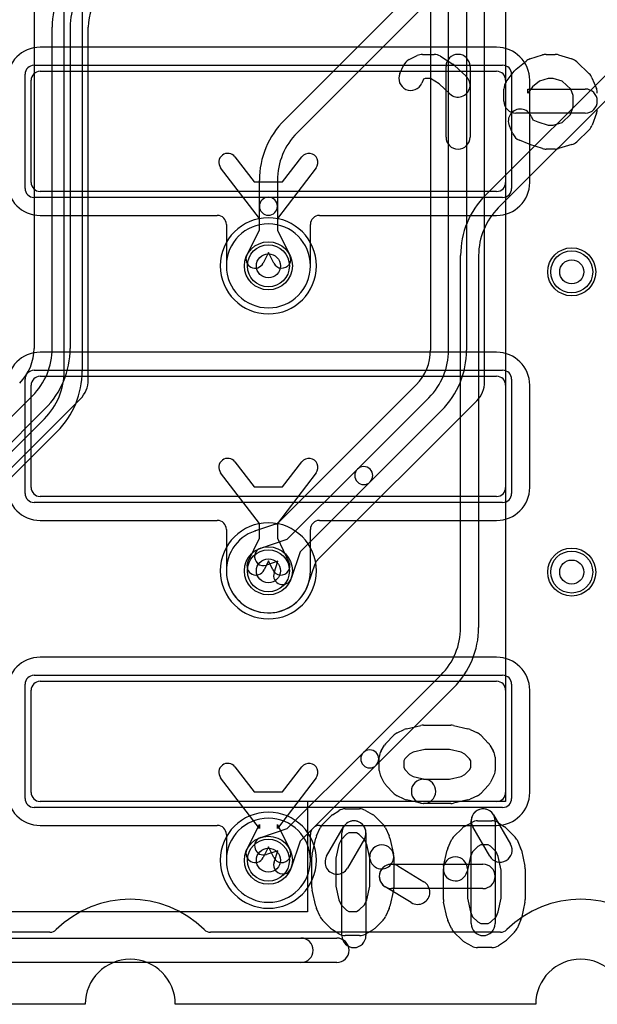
# Model space of a CAD drawing. Extents: x 0 to 30.5, y 0 to 20.
# Tile 2 of 17: x 5.7 to 10.5, y 0 to 8.2. Entities that reach past the tile are written whole.
import ezdxf

# ---------------------------------------------------------------- set-up
doc = ezdxf.new("R2010")
doc.units = 0
for name, color, linetype in [('Hole', 1, 'CONTINUOUS'), ('L1', 3, 'CONTINUOUS'), ('L2', 3, 'CONTINUOUS'), ('L3', 3, 'CONTINUOUS'), ('L4', 3, 'CONTINUOUS'), ('MetalMask-A', 176, 'CONTINUOUS'), ('Outline', 7, 'CONTINUOUS'), ('PartsArea-A', 111, 'CONTINUOUS'), ('PartsSilk-A', 221, 'CONTINUOUS'), ('PartsSilk-B', 221, 'CONTINUOUS'), ('Resist-A', 2, 'CONTINUOUS'), ('Resist-B', 2, 'CONTINUOUS'), ('Silk-A', 140, 'CONTINUOUS'), ('Silk-B', 140, 'CONTINUOUS')]:
    doc.layers.add(name, color=color, linetype=linetype)

msp = doc.modelspace()

# ---------------------------------------------------------------- linework, layer by layer
at = {"layer": 'Hole'}
for centre in [(7.725, 6.15), (10.25, 6.1), (7.725, 3.61), (10.25, 3.6), (7.725, 1.2)]:
    msp.add_circle(centre, 0.1, dxfattribs=at)
at = {"layer": 'L1'}
for p, q in [((9.625, 7.97004), (5.825, 7.97004)), ((5.825, 7.77), (9.625, 7.77)), ((5.75, 6.845), (5.75, 7.695)), ((9.7, 7.695), (9.7, 6.845)), ((9.90004, 6.845), (9.90004, 7.695)), ((7.44689, 7.0575), (7.60638, 6.84877)), ((7.84362, 6.84877), (8.00311, 7.0575)), ((7.65, 6.54463), (7.32771, 6.96642)), ((8.12229, 6.96642), (7.8, 6.54463)), ((7.60638, 6.84877), (7.84362, 6.84877)), ((9.625, 6.77), (5.825, 6.77)), ((5.825, 6.56996), (7.29999, 6.56996)), ((8.15001, 6.56996), (9.625, 6.56996)), ((7.37496, 6.49499), (7.37496, 6.15)), ((7.65, 6.44766), (7.65, 6.54463)), ((7.8, 6.54463), (7.8, 6.44766)), ((8.07504, 6.15), (8.07504, 6.49499)), ((7.54604, 6.23929), (7.65, 6.44766)), ((7.8, 6.44766), (7.90396, 6.23929)), ((7.725, 6.262), (7.68026, 6.17233)), ((7.76974, 6.17233), (7.725, 6.262)), ((9.625, 5.43004), (5.825, 5.43004)), ((5.825, 5.23), (9.625, 5.23)), ((5.75, 4.305), (5.75, 5.155)), ((9.7, 5.155), (9.7, 4.305)), ((9.90004, 4.305), (9.90004, 5.155)), ((7.44689, 4.5175), (7.60638, 4.30877)), ((7.84362, 4.30877), (8.00311, 4.5175)), ((7.65, 4.00463), (7.32771, 4.42642)), ((8.12229, 4.42642), (7.8, 4.00463)), ((7.60638, 4.30877), (7.84362, 4.30877)), ((9.625, 4.23), (5.825, 4.23)), ((5.825, 4.02996), (7.29999, 4.02996)), ((8.15001, 4.02996), (9.625, 4.02996)), ((7.37496, 3.95499), (7.37496, 3.61)), ((7.65, 3.88305), (7.65, 4.00463)), ((7.8, 4.00463), (7.8, 3.88305)), ((8.07504, 3.61), (8.07504, 3.95499)), ((7.55368, 3.68214), (7.65, 3.88305)), ((7.8, 3.88305), (7.89632, 3.68214)), ((7.725, 3.69252), (7.68894, 3.6173)), ((7.76106, 3.6173), (7.725, 3.69252)), ((9.625, 2.89004), (5.825, 2.89004)), ((5.825, 2.69), (9.625, 2.69)), ((5.75, 1.765), (5.75, 2.615)), ((9.7, 2.615), (9.7, 1.765)), ((9.90004, 1.765), (9.90004, 2.615)), ((7.44689, 1.9775), (7.60638, 1.76877)), ((7.84362, 1.76877), (8.00311, 1.9775)), ((7.65, 1.46463), (7.32771, 1.88642)), ((8.12229, 1.88642), (7.8, 1.46463)), ((7.60638, 1.76877), (7.84362, 1.76877)), ((9.625, 1.69), (5.825, 1.69)), ((5.825, 1.48996), (7.29998, 1.48996)), ((7.54604, 1.28929), (7.65, 1.49766)), ((7.65, 1.49766), (7.65, 1.46463)), ((7.8, 1.46463), (7.8, 1.49766)), ((7.8, 1.49766), (7.90396, 1.28929)), ((8.15002, 1.48996), (9.625, 1.48996)), ((7.37495, 1.41499), (7.37495, 1.20001)), ((8.07505, 1.20001), (8.07505, 1.41499)), ((7.725, 1.312), (7.68026, 1.22233)), ((7.76974, 1.22233), (7.725, 1.312)), ((5.90651, 0.6), (1, 0.6)), ((9.65651, 0.6), (7.24349, 0.6))]:
    msp.add_line(p, q, dxfattribs=at)
for centre in [(7.725, 6.15), (10.25, 6.1), (7.725, 3.61), (10.25, 3.6), (7.725, 1.2)]:
    msp.add_circle(centre, 0.2, dxfattribs=at)
for centre, radius, start, end in [((5.825, 7.695), 0.27504, 90, 180), ((9.625, 7.695), 0.27504, 0, 90), ((5.825, 7.695), 0.075, 90, 180), ((9.625, 7.695), 0.075, 0, 90), ((7.3873, 7.01196), 0.075, 37.387865, -142.616689), ((8.0627, 7.01196), 0.075, -37.387865, 142.616689), ((5.825, 6.845), 0.27504, 180, -90), ((5.825, 6.845), 0.075, 180, -90), ((9.625, 6.845), 0.27504, -90, 0), ((9.625, 6.845), 0.075, -90, 0), ((7.29999, 6.49499), 0.07497, 0, 90), ((8.15001, 6.49499), 0.07497, 90, 180), ((7.61315, 6.20581), 0.075, 153.486197, -26.515959), ((7.83685, 6.20581), 0.075, -153.486197, 26.515959), ((7.725, 6.15), 0.35004, 180, 0), ((5.825, 5.155), 0.27504, 90, 180), ((9.625, 5.155), 0.27504, 0, 90), ((5.825, 5.155), 0.075, 90, 180), ((9.625, 5.155), 0.075, 0, 90), ((7.3873, 4.47196), 0.075, 37.387865, -142.616689), ((8.0627, 4.47196), 0.075, -37.387865, 142.616689), ((5.825, 4.305), 0.27504, 180, -90), ((5.825, 4.305), 0.075, 180, -90), ((9.625, 4.305), 0.27504, -90, 0), ((9.625, 4.305), 0.075, -90, 0), ((7.29999, 3.95499), 0.07497, 0, 90), ((8.15001, 3.95499), 0.07497, 90, 180), ((7.725, 3.61), 0.35004, 180, 0), ((7.62131, 3.64972), 0.075, 154.388196, -25.614216), ((7.82869, 3.64972), 0.075, -154.388196, 25.614216), ((5.825, 2.615), 0.27504, 90, 180), ((9.625, 2.615), 0.27504, 0, 90), ((5.825, 2.615), 0.075, 90, 180), ((9.625, 2.615), 0.075, 0, 90), ((7.3873, 1.93196), 0.075, 37.387865, -142.616689), ((8.0627, 1.93196), 0.075, -37.387865, 142.616689), ((5.825, 1.765), 0.27504, 180, -90), ((5.825, 1.765), 0.075, 180, -90), ((9.625, 1.765), 0.27504, -90, 0), ((9.625, 1.765), 0.075, -90, 0), ((7.29998, 1.41499), 0.07497, 0, 90), ((8.15002, 1.41499), 0.07497, 90, 180), ((7.61315, 1.25581), 0.075, 153.486197, -26.515959), ((7.83685, 1.25581), 0.075, -153.486197, 26.515959), ((7.725, 1.20001), 0.35005, 180, 0), ((6.575, 0), 0.875, 45.277813, 134.722186), ((10.325, 0), 0.875, 45.277813, 134.722186), ((5.90651, 0.675), 0.075, -90, -45.275484), ((7.24349, 0.675), 0.075, -134.724516, -90), ((9.65651, 0.675), 0.075, -90, -45.275484)]:
    msp.add_arc(centre, radius, start, end, dxfattribs=at)
at = {"layer": 'L2'}
for p, q in [((5.90651, 0.6), (1, 0.6)), ((9.65651, 0.6), (7.24349, 0.6))]:
    msp.add_line(p, q, dxfattribs=at)
for centre in [(10.25, 6.1), (10.25, 3.6)]:
    msp.add_circle(centre, 0.2, dxfattribs=at)
for centre, radius, start, end in [((7.725, 6.15), 0.40004, 90, -90), ((7.725, 6.15), 0.40004, -90, 90), ((7.725, 3.61), 0.40004, 90, -90), ((7.725, 3.61), 0.40004, -90, 90), ((7.725, 1.2), 0.40004, 90, -90), ((7.725, 1.2), 0.40004, -90, 90), ((6.575, 0), 0.875, 45.277813, 134.722186), ((10.325, 0), 0.875, 45.277813, 134.722186), ((5.90651, 0.675), 0.075, -90, -45.275484), ((7.24349, 0.675), 0.075, -134.724516, -90), ((9.65651, 0.675), 0.075, -90, -45.275484)]:
    msp.add_arc(centre, radius, start, end, dxfattribs=at)
at = {"layer": 'L3'}
for p, q in [((7.85795, 7.36403), (11.16098, 10.66705)), ((11.26704, 10.56098), (7.96402, 7.25796)), ((6.025, 5.27303), (6.025, 10.43697)), ((6.175, 10.43697), (6.175, 5.27303)), ((9.53295, 6.73903), (11.66098, 8.86705)), ((11.76704, 8.76098), (9.63902, 6.63296)), ((7.65, 6.64598), (7.65, 6.86197)), ((7.8, 6.86197), (7.8, 6.64598)), ((7.65, 6.44766), (7.65, 6.64598)), ((7.8, 6.64598), (7.8, 6.44766)), ((7.54604, 6.23929), (7.65, 6.44766)), ((7.8, 6.44766), (7.90396, 6.23929)), ((7.725, 6.262), (7.68026, 6.17233)), ((7.76974, 6.17233), (7.725, 6.262)), ((9.325, 3.13803), (9.325, 6.23697)), ((9.475, 6.23697), (9.475, 3.13803)), ((4.83296, 3.84902), (5.86098, 4.87705)), ((5.96704, 4.77098), (4.93903, 3.74295)), ((8.51546, 2.09652), (9.16098, 2.74205)), ((9.26704, 2.63598), (8.62152, 1.99046)), ((7.88245, 1.46351), (8.51546, 2.09652)), ((8.62152, 1.99046), (7.98851, 1.35745)), ((7.66159, 1.38968), (7.88245, 1.46351)), ((7.98851, 1.35745), (7.91468, 1.13659)), ((7.80419, 1.27919), (7.70915, 1.24742)), ((7.77242, 1.18415), (7.80419, 1.27919))]:
    msp.add_line(p, q, dxfattribs=at)
for centre in [(7.725, 6.15), (7.725, 1.2)]:
    msp.add_circle(centre, 0.2, dxfattribs=at)
for centre, radius, start, end in [((8.36, 6.86198), 0.71, 135, -179.999193), ((8.36, 6.86198), 0.56, 135, -179.998977), ((10.035, 6.23698), 0.71, 135, -179.999193), ((7.725, 6.64598), 0.075, 0, 180), ((7.725, 6.64598), 0.075, 180, 0), ((10.035, 6.23698), 0.56, 135, -179.998977), ((7.61315, 6.20581), 0.075, 153.486197, -26.515959), ((7.83685, 6.20581), 0.075, -153.486197, 26.515959), ((5.465, 5.27303), 0.56, -45, 0), ((5.465, 5.27303), 0.71, -45.000571, 0), ((8.765, 3.13803), 0.56, -45, 0), ((8.765, 3.13803), 0.71, -45.000571, 0), ((8.56849, 2.04349), 0.075, 135, -45), ((8.56849, 2.04349), 0.075, -45, 135), ((7.68537, 1.31855), 0.075, 108.485681, -71.515874), ((7.84355, 1.16037), 0.075, 161.514319, -18.484126)]:
    msp.add_arc(centre, radius, start, end, dxfattribs=at)
at = {"layer": 'L4'}
for p, q in [((9.225, 5.44803), (9.225, 8.53697)), ((9.375, 8.53697), (9.375, 5.44803)), ((9.52504, 5.185), (9.52504, 8.53697)), ((5.77496, 8.4), (5.77496, 5.46303)), ((9.07496, 8.38996), (9.07496, 5.44803)), ((5.925, 5.46303), (5.925, 8.13697)), ((6.075, 8.13697), (6.075, 5.46303)), ((6.22504, 5.2), (6.22504, 8.13697)), ((8.95532, 5.15858), (7.81383, 4.01709)), ((3.20795, 2.51403), (5.76098, 5.06705)), ((3.41841, 2.30015), (6.15913, 5.04087)), ((8.13487, 3.70161), (9.45913, 5.02587)), ((8.46547, 4.45653), (9.06098, 5.05205)), ((5.86704, 4.96098), (3.31402, 2.40796)), ((9.16704, 4.94598), (8.57153, 4.35047)), ((7.88246, 3.87352), (8.46547, 4.45653)), ((8.57153, 4.35047), (7.98852, 3.76746)), ((7.61608, 3.94266), (7.61498, 3.94229)), ((7.78424, 3.99888), (7.61677, 3.9429)), ((7.78513, 3.99918), (7.78478, 3.99906)), ((7.6616, 3.79968), (7.88246, 3.87352)), ((7.98852, 3.76746), (7.91468, 3.5466)), ((7.80419, 3.68919), (7.70916, 3.65742)), ((7.77242, 3.59416), (7.80419, 3.68919)), ((8.05731, 3.49999), (8.11401, 3.66959)), ((5.90651, 0.6), (1, 0.6)), ((9.65651, 0.6), (7.24349, 0.6))]:
    msp.add_line(p, q, dxfattribs=at)
for centre in [(7.725, 6.15), (10.25, 6.1), (7.725, 3.61), (10.25, 3.6), (7.725, 1.2)]:
    msp.add_circle(centre, 0.2, dxfattribs=at)
for centre, radius, start, end in [((6.635, 8.13698), 0.71, 135, -179.999193), ((6.635, 8.13698), 0.56, 135, -179.998977), ((6.63501, 8.13698), 0.40997, 135.41407, -179.998602), ((7.725, 6.15), 0.35004, 90, -90), ((7.725, 6.15), 0.35004, -90, 90), ((5.365, 5.46303), 0.40996, -45.000988, 0), ((5.365, 5.46303), 0.56, -45, 0), ((5.365, 5.46303), 0.71, -45.000571, 0), ((8.665, 5.44803), 0.40996, -44.894257, 0), ((8.665, 5.44803), 0.56, -45, 0), ((8.665, 5.44803), 0.71, -45.000571, 0), ((6, 5.2), 0.22504, -45, 0), ((9.3, 5.185), 0.22504, -45, 0), ((8.90231, 5.21159), 0.07497, -45, -44.891915), ((8.5185, 4.4035), 0.075, 135, -45), ((8.5185, 4.4035), 0.075, -45, 135), ((7.72497, 3.60996), 0.35006, 108.79105, -18.440125), ((7.58806, 4.01233), 0.07497, -71.20735, -70.634575), ((7.68538, 3.72855), 0.22504, 108.484866, 108.783578), ((7.59056, 4.01318), 0.07497, -71.75598, -71.144548), ((7.59108, 4.01335), 0.07497, -71.562634, -71.410381), ((7.59218, 4.01372), 0.07497, -71.410381, -71.014008), ((7.5926, 4.01387), 0.07497, -71.354806, -71.19288), ((7.76047, 4.06998), 0.07497, -71.514298, -71.07928), ((7.76082, 4.0701), 0.07497, -71.07928, -45), ((7.68538, 3.72855), 0.075, 108.485681, -71.513705), ((8.18511, 3.64582), 0.07497, 137.048688, 161.514298), ((8.18524, 3.64596), 0.07497, 135.113478, 137.194705), ((8.18532, 3.64604), 0.07497, 134.837873, 135.199937), ((8.18555, 3.64627), 0.07497, 134.983789, 135.086468), ((8.18569, 3.64641), 0.07497, 134.686557, 135.135093), ((8.18627, 3.64699), 0.07497, 134.913532, 135.313443), ((8.18642, 3.64714), 0.07497, 134.924341, 135.075659), ((8.18668, 3.6474), 0.07497, 134.983789, 135.20536), ((8.18671, 3.64743), 0.07497, 134.913532, 135.016211), ((8.18687, 3.64759), 0.07497, 135, 135.086468), ((8.18694, 3.64766), 0.07497, 134.924341, 135.075659), ((8.187, 3.64772), 0.07497, 134.918944, 134.989192), ((8.18715, 3.64787), 0.07498, 134.681183, 135.081056), ((8.18744, 3.64816), 0.07497, 134.524438, 134.994596), ((7.84355, 3.57038), 0.075, 161.514319, -18.486295), ((8.12841, 3.47622), 0.07497, 161.514298, 162.125761), ((7.725, 1.2), 0.35004, 90, -90), ((7.725, 1.2), 0.35004, -90, 90), ((6.575, 0), 0.875, 45.277813, 134.722186), ((10.325, 0), 0.875, 45.277813, 134.722186), ((5.90651, 0.675), 0.075, -90, -45.275484), ((7.24349, 0.675), 0.075, -134.724516, -90), ((9.65651, 0.675), 0.075, -90, -45.275484)]:
    msp.add_arc(centre, radius, start, end, dxfattribs=at)
at = {"layer": 'MetalMask-A'}
for p, q in [((5.825, 7.77), (9.625, 7.77)), ((5.75, 6.845), (5.75, 7.695)), ((9.7, 7.695), (9.7, 6.845)), ((9.625, 6.77), (5.825, 6.77)), ((5.825, 5.23), (9.625, 5.23)), ((5.75, 4.305), (5.75, 5.155)), ((9.7, 5.155), (9.7, 4.305)), ((9.625, 4.23), (5.825, 4.23)), ((5.825, 2.69), (9.625, 2.69)), ((5.75, 1.765), (5.75, 2.615)), ((9.7, 2.615), (9.7, 1.765)), ((9.625, 1.69), (5.825, 1.69))]:
    msp.add_line(p, q, dxfattribs=at)
for centre, start, end in [((5.825, 7.695), 90, 180), ((9.625, 7.695), 0, 90), ((5.825, 6.845), 180, -90), ((9.625, 6.845), -90, 0), ((5.825, 5.155), 90, 180), ((9.625, 5.155), 0, 90), ((5.825, 4.305), 180, -90), ((9.625, 4.305), -90, 0), ((5.825, 2.615), 90, 180), ((9.625, 2.615), 0, 90), ((5.825, 1.765), 180, -90), ((9.625, 1.765), -90, 0)]:
    msp.add_arc(centre, 0.075, start, end, dxfattribs=at)
at = {"layer": 'Outline'}
for p, q in [((6.2, 0), (1, 0)), ((9.95, 0), (6.95, 0))]:
    msp.add_line(p, q, dxfattribs=at)
for centre in [(6.575, 0), (10.325, 0)]:
    msp.add_arc(centre, 0.375, 0, 180, dxfattribs=at)
at = {"layer": 'PartsArea-A'}
for p, q in [((9.7, 12.85), (9.7, 1.69)), ((9.7, 1.69), (8.05, 1.69)), ((8.05, 1.69), (8.05, 0.77)), ((8.05, 0.77), (2.75, 0.77))]:
    msp.add_line(p, q, dxfattribs=at)
at = {"layer": 'PartsSilk-A'}
for p, q in [((8.87505, 2.29486), (8.9936, 2.32253)), ((9.01669, 2.32519), (9.24392, 2.32519)), ((9.26701, 2.32253), (9.38557, 2.29486)), ((8.706, 2.17607), (8.76528, 2.23832)), ((8.79589, 2.26031), (8.85517, 2.28798)), ((9.40545, 2.28798), (9.46473, 2.26031)), ((9.49534, 2.23831), (9.55461, 2.17606)), ((8.66329, 2.11064), (8.69293, 2.15905)), ((9.56768, 2.15905), (9.59732, 2.11064)), ((8.64834, 1.94692), (8.64834, 2.05759)), ((8.89921, 2.0843), (8.8606, 2.04375)), ((8.93153, 2.09938), (8.89921, 2.0843)), ((9.02839, 2.12199), (8.93153, 2.09938)), ((9.23222, 2.12199), (9.02839, 2.12199)), ((9.32909, 2.09938), (9.23222, 2.12199)), ((9.36141, 2.0843), (9.32909, 2.09938)), ((9.40001, 2.04375), (9.36141, 2.0843)), ((9.61227, 2.05759), (9.61227, 1.94692)), ((8.8606, 2.04375), (8.85154, 2.02896)), ((8.85154, 2.02896), (8.85154, 1.97242)), ((8.85154, 1.97242), (8.86264, 1.95169)), ((9.39797, 1.95169), (9.40907, 1.97242)), ((9.40907, 2.02896), (9.40001, 2.04375)), ((9.40907, 1.97242), (9.40907, 2.02896)), ((8.69002, 1.84361), (8.66038, 1.89894)), ((8.86264, 1.95169), (8.89921, 1.91329)), ((8.89921, 1.91329), (8.93153, 1.89821)), ((8.93153, 1.89821), (9.03978, 1.87294)), ((9.23222, 1.8756), (9.32909, 1.89821)), ((9.32909, 1.89821), (9.36141, 1.91329)), ((9.36141, 1.91329), (9.39797, 1.95169)), ((9.60023, 1.89894), (9.57059, 1.84361)), ((8.76528, 1.75927), (8.706, 1.82152)), ((9.01669, 1.8756), (9.23222, 1.8756)), ((9.55461, 1.82153), (9.49534, 1.75928)), ((8.85517, 1.70961), (8.79589, 1.73728)), ((9.46473, 1.73728), (9.40545, 1.70961)), ((8.9936, 1.67506), (8.87505, 1.70273)), ((9.24392, 1.6724), (9.01669, 1.6724)), ((9.38557, 1.70273), (9.26701, 1.67506)), ((8.74994, 1.16685), (9.51067, 1.16685)), ((8.80251, 1.15219), (9.01986, 1.02078)), ((8.91472, 0.8469), (8.69737, 0.97831)), ((9.51067, 0.96365), (8.74994, 0.96365)), ((2.5516, 0.5516), (8.2947, 0.5516)), ((8.2947, 0.3484), (2.45, 0.3484))]:
    msp.add_line(p, q, dxfattribs=at)
for centre, start, end in [((9.01669, 2.22359), 90, 103.136219), ((9.24392, 2.22359), 76.863781, 90), ((8.83886, 2.16825), 115.021323, 136.399709), ((8.89814, 2.19592), 103.136219, 115.021323), ((9.36248, 2.19592), 64.978677, 76.863781), ((9.42176, 2.16825), 43.596207, 64.978677), ((8.77958, 2.106), 136.399709, 148.523651), ((9.48103, 2.106), 31.476349, 43.596207), ((8.74994, 2.05759), 148.523651, 180), ((9.51067, 2.05759), 0, 31.476349), ((8.74994, 1.94692), 180, -151.8207), ((9.51067, 1.94692), -28.1793, 0), ((8.77958, 1.89159), -151.8207, -136.399709), ((9.01669, 1.774), 90, -90), ((9.01669, 1.774), -103.136219, 76.862158), ((9.48103, 1.89159), -43.596207, -28.1793), ((8.83886, 1.82934), -136.399709, -115.021323), ((9.42176, 1.82934), -64.978677, -43.596207), ((8.89814, 1.80167), -115.021323, -103.136219), ((9.24392, 1.774), -90, -76.863781), ((9.36248, 1.80167), -76.863781, -64.978677), ((8.74994, 1.06525), 58.83991, -121.157195), ((8.74994, 1.06525), 90, -90), ((9.51067, 1.06525), -90, 90), ((8.96729, 0.93384), -121.16009, 58.842805), ((8.2947, 0.45), -90, 90)]:
    msp.add_arc(centre, 0.1016, start, end, dxfattribs=at)
at = {"layer": 'PartsSilk-B'}
for p, q in [((8.89602, 7.86723), (8.96269, 7.90056)), ((9.00741, 7.91111), (9.1037, 7.91111)), ((9.15778, 7.89523), (9.26149, 7.82856)), ((9.90273, 7.87298), (10.00644, 7.90631)), ((10.03704, 7.91111), (10.11111, 7.91111)), ((10.13984, 7.90689), (10.25095, 7.87356)), ((8.81973, 7.75172), (8.84936, 7.81839)), ((9.2037, 7.22222), (9.2037, 7.81111)), ((9.27524, 7.81792), (9.37153, 7.72904)), ((9.4037, 7.81111), (9.4037, 7.22222)), ((9.78852, 7.7885), (9.87, 7.85517)), ((10.29163, 7.84977), (10.39534, 7.74977)), ((9.03101, 7.71111), (9.01755, 7.70438)), ((9.07433, 7.71111), (9.03101, 7.71111)), ((9.14599, 7.66504), (9.07433, 7.71111)), ((9.70519, 7.68222), (9.77185, 7.77111)), ((10.05271, 7.71111), (9.98198, 7.68838)), ((10.09643, 7.71111), (10.05271, 7.71111)), ((10.17026, 7.68896), (10.09643, 7.71111)), ((10.41824, 7.71623), (10.45527, 7.62734)), ((9.01755, 7.70438), (9.00249, 7.6705)), ((9.23587, 7.58208), (9.14599, 7.66504)), ((9.92457, 7.6414), (9.88519, 7.58889)), ((9.98198, 7.68838), (9.92457, 7.6414)), ((10.24159, 7.62019), (10.17026, 7.68896)), ((9.68519, 7.52222), (9.68519, 7.62222)), ((9.88519, 7.58889), (9.88519, 7.62222)), ((9.88519, 7.62222), (10.36296, 7.62222)), ((10.26296, 7.56889), (10.24159, 7.62019)), ((10.26296, 7.47348), (10.26296, 7.56889)), ((10.24008, 7.4117), (10.26296, 7.47348)), ((10.36296, 7.42222), (9.78519, 7.42222)), ((9.9136, 7.39617), (9.92691, 7.36623)), ((10.17026, 7.34437), (10.24008, 7.4117)), ((10.45674, 7.42083), (10.41971, 7.32083)), ((9.76047, 7.24828), (9.73084, 7.31495)), ((9.92691, 7.36623), (9.96761, 7.34958)), ((9.96761, 7.34958), (10.05272, 7.32222)), ((10.05272, 7.32222), (10.09643, 7.32222)), ((10.09643, 7.32222), (10.17026, 7.34437)), ((10.39534, 7.28357), (10.29163, 7.18357)), ((9.89547, 7.163), (9.81399, 7.19633)), ((10.00644, 7.12702), (9.90273, 7.16036)), ((10.25096, 7.15978), (10.13985, 7.12644)), ((10.11111, 7.12222), (10.03704, 7.12222)), ((8.17559, 1.49849), (8.24225, 1.56515)), ((8.25888, 1.57855), (8.31073, 1.61189)), ((8.36481, 1.62778), (8.48333, 1.62778)), ((8.53236, 1.61493), (8.59162, 1.58159)), ((8.6133, 1.56516), (8.67997, 1.4985)), ((9.59962, 1.57768), (9.74036, 1.33323)), ((9.41296, 0.67222), (9.41296, 1.52778)), ((9.56704, 1.23343), (9.4263, 1.47788)), ((9.61296, 1.52778), (9.61296, 0.67222)), ((8.12529, 1.40172), (8.15492, 1.46839)), ((8.37608, 1.41614), (8.33014, 1.3702)), ((8.39419, 1.42778), (8.37608, 1.41614)), ((8.45713, 1.42778), (8.39419, 1.42778)), ((8.48159, 1.41402), (8.45713, 1.42778)), ((8.52542, 1.3702), (8.48159, 1.41402)), ((8.70064, 1.46839), (8.73027, 1.40172)), ((8.08942, 1.24947), (8.11905, 1.3828)), ((8.31212, 1.32964), (8.28704, 1.2168)), ((8.33014, 1.3702), (8.31212, 1.32964)), ((8.54344, 1.32964), (8.52542, 1.3702)), ((8.5709, 1.20609), (8.54344, 1.32964)), ((8.73651, 1.3828), (8.76614, 1.24947)), ((8.08704, 0.97222), (8.08704, 1.22778)), ((8.28704, 1.2168), (8.28704, 0.9832)), ((8.56852, 0.9832), (8.56852, 1.22778)), ((8.76852, 1.22778), (8.76852, 0.97222)), ((8.11905, 0.8172), (8.08942, 0.95053)), ((8.28704, 0.9832), (8.31212, 0.87036)), ((8.54344, 0.87036), (8.56852, 0.9832)), ((8.76614, 0.95053), (8.73651, 0.8172)), ((8.31212, 0.87036), (8.33014, 0.8298)), ((8.33014, 0.8298), (8.37608, 0.78386)), ((8.48159, 0.78598), (8.52542, 0.8298)), ((8.52542, 0.8298), (8.54344, 0.87036)), ((8.15492, 0.73161), (8.12529, 0.79828)), ((8.37608, 0.78386), (8.39419, 0.77222)), ((8.39419, 0.77222), (8.45713, 0.77222)), ((8.45713, 0.77222), (8.48159, 0.78598)), ((8.73027, 0.79828), (8.70064, 0.73161)), ((8.24225, 0.63485), (8.17559, 0.70151)), ((8.67997, 0.7015), (8.6133, 0.63484)), ((8.31073, 0.58811), (8.25888, 0.62145)), ((8.59162, 0.61841), (8.53236, 0.58507)), ((8.48333, 0.57222), (8.36481, 0.57222))]:
    msp.add_line(p, q, dxfattribs=at)
for centre, start, end in [((9.00741, 7.81111), 90, 116.562489), ((9.1037, 7.81111), 57.263397, 90), ((9.3037, 7.81111), 0, 180), ((9.93333, 7.77778), 107.818889, 129.291321), ((10.03704, 7.81111), 90, 107.816206), ((10.11111, 7.81111), 73.302951, 90), ((10.22222, 7.77778), 46.045309, 73.302175), ((8.94074, 7.77778), 116.562489, 156.039256), ((9.20741, 7.74444), 47.289638, 57.263397), ((8.91111, 7.71111), 156.039256, -23.961692), ((9.3037, 7.65556), -132.710362, 47.291599), ((9.85185, 7.71111), 129.294244, 143.133196), ((10.32593, 7.67778), 22.613254, 46.043365), ((9.78519, 7.62222), 143.130102, 180), ((10.36296, 7.58889), 0, 22.615746), ((10.36296, 7.52222), -90, 90), ((9.78519, 7.52222), 180, -90), ((9.82222, 7.35556), 23.960744, -156.038308), ((10.36296, 7.45556), -20.321346, 0), ((10.32593, 7.35556), -46.045309, -20.319591), ((9.3037, 7.22222), 180, 0), ((9.85185, 7.28889), -156.039256, -112.247381), ((9.93333, 7.25556), -112.246131, -107.821214), ((10.22222, 7.25556), -73.297463, -46.043365), ((10.03704, 7.22222), -107.818889, -90), ((10.11111, 7.22222), -90, -73.297444), ((8.31296, 1.49444), 122.739702, 135), ((8.36481, 1.52778), 90, 122.741369), ((8.48333, 1.52778), 60.638189, 90), ((8.54259, 1.49444), 45.004051, 60.637656), ((9.51296, 1.52778), 29.933919, -150.069182), ((9.51296, 1.52778), 0, 180), ((8.2463, 1.42778), 135, 156.038308), ((8.60926, 1.42778), 23.960744, 45.004297), ((8.21667, 1.36111), 156.039256, 167.470737), ((8.63889, 1.36111), 12.526943, 23.961692), ((8.66852, 1.22778), 0, 180), ((9.6537, 1.28333), -150.066081, 29.930818), ((8.18704, 1.22778), 167.473057, 180), ((8.66852, 1.22778), -167.473057, 12.529263), ((8.18704, 0.97222), 180, -167.470737), ((8.66852, 0.97222), -12.526943, 0), ((8.21667, 0.83889), -167.473057, -156.038308), ((8.63889, 0.83889), -23.960744, -12.529263), ((8.2463, 0.77222), -156.039256, -135), ((8.60926, 0.77222), -45.004051, -23.961692), ((9.51296, 0.67222), 180, 0), ((8.31296, 0.70556), -135, -122.741369), ((8.36481, 0.67222), -122.739702, -90), ((8.48333, 0.67222), -90, -60.637656), ((8.54259, 0.70556), -60.638189, -45.004297)]:
    msp.add_arc(centre, 0.1, start, end, dxfattribs=at)
at = {"layer": 'Resist-A'}
for p, q in [((5.775, 7.82), (9.675, 7.82)), ((5.7, 6.795), (5.7, 7.745)), ((9.75, 7.745), (9.75, 6.795)), ((9.675, 6.72), (5.775, 6.72)), ((5.775, 5.28), (9.675, 5.28)), ((5.7, 4.255), (5.7, 5.205)), ((9.75, 5.205), (9.75, 4.255)), ((9.675, 4.18), (5.775, 4.18)), ((5.775, 2.74), (9.675, 2.74)), ((5.7, 1.715), (5.7, 2.665)), ((9.75, 2.665), (9.75, 1.715)), ((9.675, 1.64), (5.775, 1.64))]:
    msp.add_line(p, q, dxfattribs=at)
for centre in [(7.725, 6.15), (10.25, 6.1), (7.725, 3.61), (10.25, 3.6), (7.725, 1.2)]:
    msp.add_circle(centre, 0.175, dxfattribs=at)
for centre, start, end in [((5.775, 7.745), 90, 180), ((9.675, 7.745), 0, 90), ((5.775, 6.795), 180, -90), ((9.675, 6.795), -90, 0), ((5.775, 5.205), 90, 180), ((9.675, 5.205), 0, 90), ((5.775, 4.255), 180, -90), ((9.675, 4.255), -90, 0), ((5.775, 2.665), 90, 180), ((9.675, 2.665), 0, 90), ((5.775, 1.715), 180, -90), ((9.675, 1.715), -90, 0)]:
    msp.add_arc(centre, 0.075, start, end, dxfattribs=at)
at = {"layer": 'Resist-B'}
for centre in [(7.725, 6.15), (10.25, 6.1), (7.725, 3.61), (10.25, 3.6), (7.725, 1.2)]:
    msp.add_circle(centre, 0.175, dxfattribs=at)
at = {"layer": 'Silk-A'}
for p, q in [((8.20964, 1.23323), (8.35038, 1.47768)), ((9.35838, 1.48159), (9.41764, 1.51493)), ((9.46667, 1.52778), (9.58519, 1.52778)), ((9.63927, 1.51189), (9.69112, 1.47855)), ((8.33704, 0.57222), (8.33704, 1.42778)), ((8.53704, 1.42778), (8.53704, 0.57222)), ((9.27003, 1.3985), (9.3367, 1.46516)), ((9.70775, 1.46515), (9.77441, 1.39849)), ((8.5237, 1.37788), (8.38296, 1.13343)), ((9.21973, 1.30172), (9.24936, 1.36839)), ((9.46841, 1.31402), (9.42458, 1.2702)), ((9.49287, 1.32778), (9.46841, 1.31402)), ((9.55581, 1.32778), (9.49287, 1.32778)), ((9.57392, 1.31614), (9.55581, 1.32778)), ((9.61986, 1.2702), (9.57392, 1.31614)), ((9.79508, 1.36839), (9.82471, 1.30172)), ((9.18386, 1.14947), (9.21349, 1.2828)), ((9.42458, 1.2702), (9.40656, 1.22964)), ((9.63788, 1.22964), (9.61986, 1.2702)), ((9.83095, 1.2828), (9.86058, 1.14947)), ((9.40656, 1.22964), (9.3791, 1.10609)), ((9.66296, 1.1168), (9.63788, 1.22964)), ((9.18148, 0.87222), (9.18148, 1.12778)), ((9.38148, 1.12778), (9.38148, 0.8832)), ((9.66296, 0.8832), (9.66296, 1.1168)), ((9.86296, 1.12778), (9.86296, 0.87222)), ((9.21349, 0.7172), (9.18386, 0.85053)), ((9.38148, 0.8832), (9.40656, 0.77036)), ((9.63788, 0.77036), (9.66296, 0.8832)), ((9.86058, 0.85053), (9.83095, 0.7172)), ((9.40656, 0.77036), (9.42458, 0.7298)), ((9.61986, 0.7298), (9.63788, 0.77036)), ((9.24936, 0.63161), (9.21973, 0.69828)), ((9.42458, 0.7298), (9.46841, 0.68598)), ((9.46841, 0.68598), (9.49287, 0.67222)), ((9.49287, 0.67222), (9.55581, 0.67222)), ((9.55581, 0.67222), (9.57392, 0.68386)), ((9.57392, 0.68386), (9.61986, 0.7298)), ((9.82471, 0.69828), (9.79508, 0.63161)), ((9.3367, 0.53484), (9.27003, 0.6015)), ((9.77441, 0.60151), (9.70775, 0.53485)), ((2.5516, 0.5516), (7.99593, 0.5516)), ((9.41764, 0.48507), (9.35838, 0.51841)), ((9.69112, 0.52145), (9.63927, 0.48811)), ((9.58519, 0.47222), (9.46667, 0.47222)), ((7.99593, 0.3484), (2.45, 0.3484))]:
    msp.add_line(p, q, dxfattribs=at)
for centre, radius, start, end in [((8.43704, 1.42778), 0.1, 0, 180), ((8.43704, 1.42778), 0.1, -29.933919, 150.069182), ((9.40741, 1.39444), 0.1, 119.361811, 134.995949), ((9.46667, 1.42778), 0.1, 90, 119.361811), ((9.58519, 1.42778), 0.1, 57.260298, 90), ((9.63704, 1.39444), 0.1, 45, 57.260298), ((9.34074, 1.32778), 0.1, 134.995949, 156.039256), ((9.7037, 1.32778), 0.1, 23.960744, 45), ((8.2963, 1.18333), 0.1, 150.066081, -29.930818), ((9.31111, 1.26111), 0.1, 156.039256, 167.473057), ((9.73333, 1.26111), 0.1, 12.526943, 23.960744), ((9.28148, 1.12778), 0.1, 0, 180), ((9.28148, 1.12778), 0.1, 167.473057, -12.529263), ((9.76296, 1.12778), 0.1, 0, 12.526943), ((9.28148, 0.87222), 0.1, 180, -167.473057), ((9.76296, 0.87222), 0.1, -12.526943, 0), ((9.31111, 0.73889), 0.1, -167.473057, -156.039256), ((9.73333, 0.73889), 0.1, -23.960744, -12.526943), ((9.34074, 0.67222), 0.1, -156.039256, -134.995949), ((9.7037, 0.67222), 0.1, -45, -23.960744), ((7.99593, 0.45), 0.1016, -90, 90), ((8.43704, 0.57222), 0.1, 180, 0), ((9.40741, 0.60556), 0.1, -134.995949, -119.361811), ((9.63704, 0.60556), 0.1, -57.260298, -45), ((9.46667, 0.57222), 0.1, -119.361811, -90), ((9.58519, 0.57222), 0.1, -90, -57.260298)]:
    msp.add_arc(centre, radius, start, end, dxfattribs=at)
at = {"layer": 'Silk-B'}
for p, q in [((8.89602, 7.86723), (8.96269, 7.90056)), ((9.00741, 7.91111), (9.1037, 7.91111)), ((9.15778, 7.89523), (9.26149, 7.82856)), ((9.90273, 7.87298), (10.00644, 7.90631)), ((10.03704, 7.91111), (10.11111, 7.91111)), ((10.13984, 7.90689), (10.25095, 7.87356)), ((8.81973, 7.75172), (8.84936, 7.81839)), ((9.2037, 7.22222), (9.2037, 7.81111)), ((9.27524, 7.81792), (9.37153, 7.72904)), ((9.4037, 7.81111), (9.4037, 7.22222)), ((9.78852, 7.7885), (9.87, 7.85517)), ((10.29163, 7.84977), (10.39534, 7.74977)), ((9.03101, 7.71111), (9.01755, 7.70438)), ((9.07433, 7.71111), (9.03101, 7.71111)), ((9.14599, 7.66504), (9.07433, 7.71111)), ((9.70519, 7.68222), (9.77185, 7.77111)), ((10.05271, 7.71111), (9.98198, 7.68838)), ((10.09643, 7.71111), (10.05271, 7.71111)), ((10.17026, 7.68896), (10.09643, 7.71111)), ((10.41824, 7.71623), (10.45527, 7.62734)), ((9.01755, 7.70438), (9.00249, 7.6705)), ((9.23587, 7.58208), (9.14599, 7.66504)), ((9.92457, 7.6414), (9.88519, 7.58889)), ((9.98198, 7.68838), (9.92457, 7.6414)), ((10.24159, 7.62019), (10.17026, 7.68896)), ((9.68519, 7.52222), (9.68519, 7.62222)), ((9.88519, 7.58889), (9.88519, 7.62222)), ((9.88519, 7.62222), (10.36296, 7.62222)), ((10.26296, 7.56889), (10.24159, 7.62019)), ((10.26296, 7.47348), (10.26296, 7.56889)), ((10.24008, 7.4117), (10.26296, 7.47348)), ((10.36296, 7.42222), (9.78519, 7.42222)), ((9.9136, 7.39617), (9.92691, 7.36623)), ((10.17026, 7.34437), (10.24008, 7.4117)), ((10.45674, 7.42083), (10.41971, 7.32083)), ((9.76047, 7.24828), (9.73084, 7.31495)), ((9.92691, 7.36623), (9.96761, 7.34958)), ((9.96761, 7.34958), (10.05272, 7.32222)), ((10.05272, 7.32222), (10.09643, 7.32222)), ((10.09643, 7.32222), (10.17026, 7.34437)), ((10.39534, 7.28357), (10.29163, 7.18357)), ((9.89547, 7.163), (9.81399, 7.19633)), ((10.00644, 7.12702), (9.90273, 7.16036)), ((10.25096, 7.15978), (10.13985, 7.12644)), ((10.11111, 7.12222), (10.03704, 7.12222)), ((8.17559, 1.49849), (8.24225, 1.56515)), ((8.25888, 1.57855), (8.31073, 1.61189)), ((8.36481, 1.62778), (8.48333, 1.62778)), ((8.53236, 1.61493), (8.59162, 1.58159)), ((8.6133, 1.56516), (8.67997, 1.4985)), ((9.59962, 1.57768), (9.74036, 1.33323)), ((9.41296, 0.67222), (9.41296, 1.52778)), ((9.56704, 1.23343), (9.4263, 1.47788)), ((9.61296, 1.52778), (9.61296, 0.67222)), ((8.12529, 1.40172), (8.15492, 1.46839)), ((8.37608, 1.41614), (8.33014, 1.3702)), ((8.39419, 1.42778), (8.37608, 1.41614)), ((8.45713, 1.42778), (8.39419, 1.42778)), ((8.48159, 1.41402), (8.45713, 1.42778)), ((8.52542, 1.3702), (8.48159, 1.41402)), ((8.70064, 1.46839), (8.73027, 1.40172)), ((8.08942, 1.24947), (8.11905, 1.3828)), ((8.31212, 1.32964), (8.28704, 1.2168)), ((8.33014, 1.3702), (8.31212, 1.32964)), ((8.54344, 1.32964), (8.52542, 1.3702)), ((8.5709, 1.20609), (8.54344, 1.32964)), ((8.73651, 1.3828), (8.76614, 1.24947)), ((8.08704, 0.97222), (8.08704, 1.22778)), ((8.28704, 1.2168), (8.28704, 0.9832)), ((8.56852, 0.9832), (8.56852, 1.22778)), ((8.76852, 1.22778), (8.76852, 0.97222)), ((8.11905, 0.8172), (8.08942, 0.95053)), ((8.28704, 0.9832), (8.31212, 0.87036)), ((8.54344, 0.87036), (8.56852, 0.9832)), ((8.76614, 0.95053), (8.73651, 0.8172)), ((8.31212, 0.87036), (8.33014, 0.8298)), ((8.33014, 0.8298), (8.37608, 0.78386)), ((8.48159, 0.78598), (8.52542, 0.8298)), ((8.52542, 0.8298), (8.54344, 0.87036)), ((8.15492, 0.73161), (8.12529, 0.79828)), ((8.37608, 0.78386), (8.39419, 0.77222)), ((8.39419, 0.77222), (8.45713, 0.77222)), ((8.45713, 0.77222), (8.48159, 0.78598)), ((8.73027, 0.79828), (8.70064, 0.73161)), ((8.24225, 0.63485), (8.17559, 0.70151)), ((8.67997, 0.7015), (8.6133, 0.63484)), ((8.31073, 0.58811), (8.25888, 0.62145)), ((8.59162, 0.61841), (8.53236, 0.58507)), ((8.48333, 0.57222), (8.36481, 0.57222))]:
    msp.add_line(p, q, dxfattribs=at)
for centre, start, end in [((9.00741, 7.81111), 90, 116.562489), ((9.1037, 7.81111), 57.263397, 90), ((9.3037, 7.81111), 0, 180), ((9.93333, 7.77778), 107.818889, 129.291321), ((10.03704, 7.81111), 90, 107.816206), ((10.11111, 7.81111), 73.302951, 90), ((10.22222, 7.77778), 46.045309, 73.302175), ((8.94074, 7.77778), 116.562489, 156.039256), ((9.20741, 7.74444), 47.289638, 57.263397), ((8.91111, 7.71111), 156.039256, -23.961692), ((9.3037, 7.65556), -132.710362, 47.291599), ((9.85185, 7.71111), 129.294244, 143.133196), ((10.32593, 7.67778), 22.613254, 46.043365), ((9.78519, 7.62222), 143.130102, 180), ((10.36296, 7.58889), 0, 22.615746), ((10.36296, 7.52222), -90, 90), ((9.78519, 7.52222), 180, -90), ((9.82222, 7.35556), 23.960744, -156.038308), ((10.36296, 7.45556), -20.321346, 0), ((10.32593, 7.35556), -46.045309, -20.319591), ((9.3037, 7.22222), 180, 0), ((9.85185, 7.28889), -156.039256, -112.247381), ((9.93333, 7.25556), -112.246131, -107.821214), ((10.22222, 7.25556), -73.297463, -46.043365), ((10.03704, 7.22222), -107.818889, -90), ((10.11111, 7.22222), -90, -73.297444), ((8.31296, 1.49444), 122.739702, 135), ((8.36481, 1.52778), 90, 122.741369), ((8.48333, 1.52778), 60.638189, 90), ((8.54259, 1.49444), 45.004051, 60.637656), ((9.51296, 1.52778), 29.933919, -150.069182), ((9.51296, 1.52778), 0, 180), ((8.2463, 1.42778), 135, 156.038308), ((8.60926, 1.42778), 23.960744, 45.004297), ((8.21667, 1.36111), 156.039256, 167.470737), ((8.63889, 1.36111), 12.526943, 23.961692), ((8.66852, 1.22778), 0, 180), ((9.6537, 1.28333), -150.066081, 29.930818), ((8.18704, 1.22778), 167.473057, 180), ((8.66852, 1.22778), -167.473057, 12.529263), ((8.18704, 0.97222), 180, -167.470737), ((8.66852, 0.97222), -12.526943, 0), ((8.21667, 0.83889), -167.473057, -156.038308), ((8.63889, 0.83889), -23.960744, -12.529263), ((8.2463, 0.77222), -156.039256, -135), ((8.60926, 0.77222), -45.004051, -23.961692), ((9.51296, 0.67222), 180, 0), ((8.31296, 0.70556), -135, -122.741369), ((8.36481, 0.67222), -122.739702, -90), ((8.48333, 0.67222), -90, -60.637656), ((8.54259, 0.70556), -60.638189, -45.004297)]:
    msp.add_arc(centre, 0.1, start, end, dxfattribs=at)

doc.saveas('drawing.dxf')
